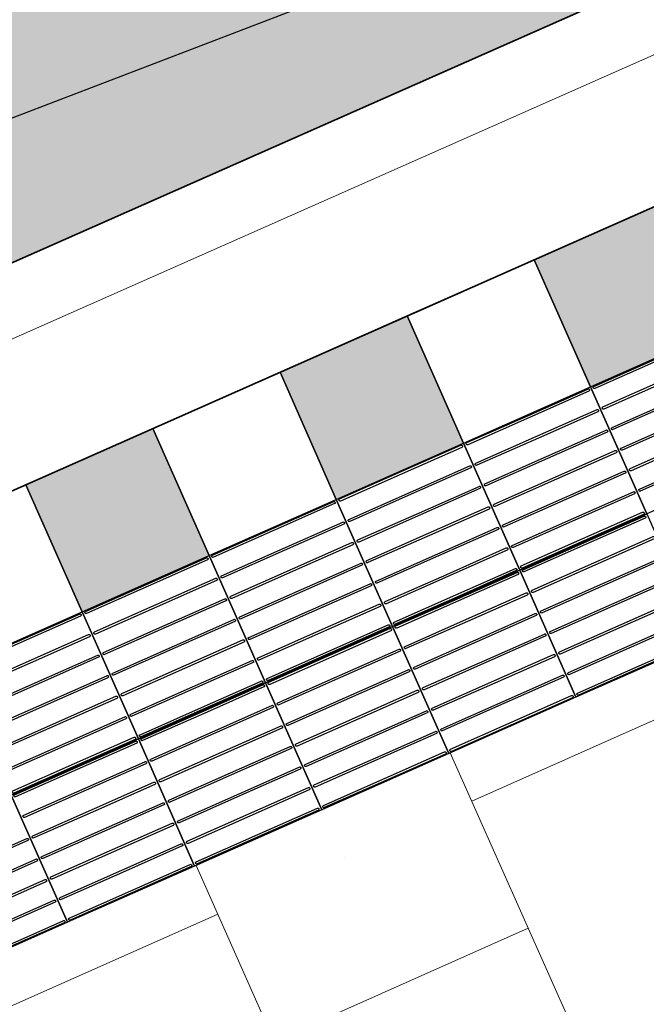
# Model space of a CAD drawing. Header units: metres. Extents: x 196651 to 397723, y 354703 to 710691.
# Tile 85 of 256: x 197772.02 to 197773.37, y 356097.6 to 356099.72. Entities that reach past the tile are written whole.
import ezdxf

# ---------------------------------------------------------------- set-up
doc = ezdxf.new("R2010")
doc.units = ezdxf.units.M
doc.header["$MEASUREMENT"] = 0
doc.linetypes.add('VH-RWSBAND_110X220', pattern=[24, 10, -2, 2, -2, 2, -2, 2, -2])
for name, color, linetype, lineweight in [('N-WE-GR-GRAS_BERM-A', 86, 'Continuous', 5), ('N-WE-VH-GOOT_TEGEL-G', 170, 'Continuous', 35), ('N-WE-VH-KANTOPSLUITING_BUSPERRONBAND-G', 6, 'VH-RWSBAND_110X220', 35), ('N-WE-VH-KANTVERHARDING-G', 1, 'Continuous', 5), ('N-WE-VH-VERHARDING_BETON-A-200', 253, 'Continuous', 5), ('N-WE-VH-VERHARDING_TEGEL-300X300X60-A', 252, 'Continuous', 18), ('N-WE-VH-VERHARDING_TEGEL-A', 252, 'Continuous', 5), ('N-WE-VH-VERKEERSTEGEL-GELEIDETEGEL-S', 5, 'Continuous', 25), ('N-WE-VH-VERKEERSTEGEL-TEGEL ZWART-WIT-S', 7, 'Continuous', 25), ('N-WE-VH_BETON_PRINTBETON-A', 252, 'Continuous', 5)]:
    doc.layers.add(name, color=color, linetype=linetype, lineweight=lineweight)
doc.layers.add('X-XX-AL-HULPLIJNEN', color=4, linetype='Continuous', lineweight=25, plot=False)

# ---------------------------------------------------------------- blocks, each defined once
blk = doc.blocks.new('SVH-VERKEERSTEGEL_300X300_ZWART TEGEL_DYN')
h = blk.add_hatch(color=256)
h.dxf.hatch_style = 1
h.paths.add_polyline_path([(0, 0.3), (0, 0), (0.3, 0), (0.3, 0.3)])
at = {"flags": 128}
blk.add_lwpolyline([(0, 0.3), (0, 0), (0.3, 0), (0.3, 0.3)], close=True, dxfattribs=at)
blk = doc.blocks.new('SVH-VERKEERSTEGEL_300X300_WITTE TEGEL_DYN')
at = {"flags": 128}
blk.add_lwpolyline([(0, 0.3), (0, 0), (0.3, 0), (0.3, 0.3)], close=True, dxfattribs=at)
blk = doc.blocks.new('*U386')
for name, p in [('SVH-VERKEERSTEGEL_300X300_ZWART TEGEL_DYN', (18.3, 0)), ('SVH-VERKEERSTEGEL_300X300_WITTE TEGEL_DYN', (18.6, 0)), ('SVH-VERKEERSTEGEL_300X300_ZWART TEGEL_DYN', (18.9, 0)), ('SVH-VERKEERSTEGEL_300X300_WITTE TEGEL_DYN', (19.2, 0)), ('SVH-VERKEERSTEGEL_300X300_ZWART TEGEL_DYN', (19.5, 0)), ('SVH-VERKEERSTEGEL_300X300_WITTE TEGEL_DYN', (19.8, 0))]:
    blk.add_blockref(name, p)
blk = doc.blocks.new('*U384')
at = {"flags": 128}
for points in [[(18.6, 0), (18.6, 0.3), (18.9, 0.3), (18.9, 0)], [(18.9, 0), (18.9, 0.3), (19.2, 0.3), (19.2, 0)], [(19.2, 0), (19.2, 0.3), (19.5, 0.3), (19.5, 0)], [(19.5, 0), (19.5, 0.3), (19.8, 0.3), (19.8, 0)], [(19.8, 0), (19.8, 0.3), (20.1, 0.3), (20.1, 0)], [(20.1, 0), (20.1, 0.3), (20.4, 0.3), (20.4, 0)], [(18.3, -0.3), (18.3, 0), (18.6, 0), (18.6, -0.3)], [(18.6, -0.3), (18.6, 0), (18.9, 0), (18.9, -0.3)], [(18.9, -0.3), (18.9, 0), (19.2, 0), (19.2, -0.3)], [(19.2, -0.3), (19.2, 0), (19.5, 0), (19.5, -0.3)], [(19.5, -0.3), (19.5, 0), (19.8, 0), (19.8, -0.3)], [(19.8, -0.3), (19.8, 0), (20.1, 0), (20.1, -0.3)]]:
    blk.add_lwpolyline(points, close=True, dxfattribs=at)
for points in [[(18.6045, 0.2955, -0.414214), (18.607, 0.298), (18.7475, 0.298)], [(18.7475, 0.298), (18.893, 0.298, -0.414214), (18.8955, 0.2955), (18.8955, 0.2955, -0.414214), (18.893, 0.293), (18.7475, 0.293)], [(18.9045, 0.2955, -0.414214), (18.907, 0.298), (19.0475, 0.298)], [(19.0475, 0.298), (19.193, 0.298, -0.414214), (19.1955, 0.2955), (19.1955, 0.2955, -0.414214), (19.193, 0.293), (19.0475, 0.293)], [(19.2045, 0.2955, -0.414214), (19.207, 0.298), (19.3475, 0.298)], [(19.3475, 0.298), (19.493, 0.298, -0.414214), (19.4955, 0.2955), (19.4955, 0.2955, -0.414214), (19.493, 0.293), (19.3475, 0.293)], [(19.5045, 0.2955, -0.414214), (19.507, 0.298), (19.6475, 0.298)], [(19.6475, 0.298), (19.793, 0.298, -0.414214), (19.7955, 0.2955), (19.7955, 0.2955, -0.414214), (19.793, 0.293), (19.6475, 0.293)], [(19.8045, 0.2955, -0.414214), (19.807, 0.298), (19.9475, 0.298)], [(19.9475, 0.298), (20.093, 0.298, -0.414214), (20.0955, 0.2955), (20.0955, 0.2955, -0.414214), (20.093, 0.293), (19.9475, 0.293)], [(20.1045, 0.2955, -0.414214), (20.107, 0.298), (20.2475, 0.298)], [(18.7475, 0.293), (18.607, 0.293, -0.414214), (18.6045, 0.2955), (18.6045, 0.2955)], [(19.0475, 0.293), (18.907, 0.293, -0.414214), (18.9045, 0.2955), (18.9045, 0.2955)], [(19.3475, 0.293), (19.207, 0.293, -0.414214), (19.2045, 0.2955), (19.2045, 0.2955)], [(19.6475, 0.293), (19.507, 0.293, -0.414214), (19.5045, 0.2955), (19.5045, 0.2955)], [(19.9475, 0.293), (19.807, 0.293, -0.414214), (19.8045, 0.2955), (19.8045, 0.2955)], [(20.2475, 0.293), (20.107, 0.293, -0.414214), (20.1045, 0.2955), (20.1045, 0.2955)], [(18.6045, 0.247, -0.414214), (18.607, 0.2495), (18.7475, 0.2495)], [(18.7475, 0.2445), (18.607, 0.2445, -0.414214), (18.6045, 0.247), (18.6045, 0.247)], [(18.7475, 0.2495), (18.893, 0.2495, -0.414214), (18.8955, 0.247), (18.8955, 0.247, -0.414214), (18.893, 0.2445), (18.7475, 0.2445)], [(18.9045, 0.247, -0.414214), (18.907, 0.2495), (19.0475, 0.2495)], [(19.0475, 0.2445), (18.907, 0.2445, -0.414214), (18.9045, 0.247), (18.9045, 0.247)], [(19.0475, 0.2495), (19.193, 0.2495, -0.414214), (19.1955, 0.247), (19.1955, 0.247, -0.414214), (19.193, 0.2445), (19.0475, 0.2445)], [(19.2045, 0.247, -0.414214), (19.207, 0.2495), (19.3475, 0.2495)], [(19.3475, 0.2445), (19.207, 0.2445, -0.414214), (19.2045, 0.247), (19.2045, 0.247)], [(19.3475, 0.2495), (19.493, 0.2495, -0.414214), (19.4955, 0.247), (19.4955, 0.247, -0.414214), (19.493, 0.2445), (19.3475, 0.2445)], [(19.5045, 0.247, -0.414214), (19.507, 0.2495), (19.6475, 0.2495)], [(19.6475, 0.2445), (19.507, 0.2445, -0.414214), (19.5045, 0.247), (19.5045, 0.247)], [(19.6475, 0.2495), (19.793, 0.2495, -0.414214), (19.7955, 0.247), (19.7955, 0.247, -0.414214), (19.793, 0.2445), (19.6475, 0.2445)], [(19.8045, 0.247, -0.414214), (19.807, 0.2495), (19.9475, 0.2495)], [(19.9475, 0.2445), (19.807, 0.2445, -0.414214), (19.8045, 0.247), (19.8045, 0.247)], [(19.9475, 0.2495), (20.093, 0.2495, -0.414214), (20.0955, 0.247), (20.0955, 0.247, -0.414214), (20.093, 0.2445), (19.9475, 0.2445)], [(20.1045, 0.247, -0.414214), (20.107, 0.2495), (20.2475, 0.2495)], [(20.2475, 0.2445), (20.107, 0.2445, -0.414214), (20.1045, 0.247), (20.1045, 0.247)], [(18.6045, 0.1985, -0.414214), (18.607, 0.201), (18.7475, 0.201)], [(18.7475, 0.196), (18.607, 0.196, -0.414214), (18.6045, 0.1985), (18.6045, 0.1985)], [(18.7475, 0.201), (18.893, 0.201, -0.414214), (18.8955, 0.1985), (18.8955, 0.1985, -0.414214), (18.893, 0.196), (18.7475, 0.196)], [(18.9045, 0.1985, -0.414214), (18.907, 0.201), (19.0475, 0.201)], [(19.0475, 0.196), (18.907, 0.196, -0.414214), (18.9045, 0.1985), (18.9045, 0.1985)], [(19.0475, 0.201), (19.193, 0.201, -0.414214), (19.1955, 0.1985), (19.1955, 0.1985, -0.414214), (19.193, 0.196), (19.0475, 0.196)], [(19.2045, 0.1985, -0.414214), (19.207, 0.201), (19.3475, 0.201)], [(19.3475, 0.196), (19.207, 0.196, -0.414214), (19.2045, 0.1985), (19.2045, 0.1985)], [(19.3475, 0.201), (19.493, 0.201, -0.414214), (19.4955, 0.1985), (19.4955, 0.1985, -0.414214), (19.493, 0.196), (19.3475, 0.196)], [(19.5045, 0.1985, -0.414214), (19.507, 0.201), (19.6475, 0.201)], [(19.6475, 0.196), (19.507, 0.196, -0.414214), (19.5045, 0.1985), (19.5045, 0.1985)], [(19.6475, 0.201), (19.793, 0.201, -0.414214), (19.7955, 0.1985), (19.7955, 0.1985, -0.414214), (19.793, 0.196), (19.6475, 0.196)], [(19.8045, 0.1985, -0.414214), (19.807, 0.201), (19.9475, 0.201)], [(19.9475, 0.196), (19.807, 0.196, -0.414214), (19.8045, 0.1985), (19.8045, 0.1985)], [(19.9475, 0.201), (20.093, 0.201, -0.414214), (20.0955, 0.1985), (20.0955, 0.1985, -0.414214), (20.093, 0.196), (19.9475, 0.196)], [(20.1045, 0.1985, -0.414214), (20.107, 0.201), (20.2475, 0.201)], [(20.2475, 0.196), (20.107, 0.196, -0.414214), (20.1045, 0.1985), (20.1045, 0.1985)], [(18.6045, 0.15, -0.414214), (18.607, 0.1525), (18.7475, 0.1525)], [(18.7475, 0.1475), (18.607, 0.1475, -0.414214), (18.6045, 0.15), (18.6045, 0.15)], [(18.7475, 0.1525), (18.893, 0.1525, -0.414214), (18.8955, 0.15), (18.8955, 0.15, -0.414214), (18.893, 0.1475), (18.7475, 0.1475)], [(18.9045, 0.15, -0.414214), (18.907, 0.1525), (19.0475, 0.1525)], [(19.0475, 0.1475), (18.907, 0.1475, -0.414214), (18.9045, 0.15), (18.9045, 0.15)], [(19.0475, 0.1525), (19.193, 0.1525, -0.414214), (19.1955, 0.15), (19.1955, 0.15, -0.414214), (19.193, 0.1475), (19.0475, 0.1475)], [(19.2045, 0.15, -0.414214), (19.207, 0.1525), (19.3475, 0.1525)], [(19.3475, 0.1475), (19.207, 0.1475, -0.414214), (19.2045, 0.15), (19.2045, 0.15)], [(19.3475, 0.1525), (19.493, 0.1525, -0.414214), (19.4955, 0.15), (19.4955, 0.15, -0.414214), (19.493, 0.1475), (19.3475, 0.1475)], [(19.5045, 0.15, -0.414214), (19.507, 0.1525), (19.6475, 0.1525)], [(19.6475, 0.1475), (19.507, 0.1475, -0.414214), (19.5045, 0.15), (19.5045, 0.15)], [(19.6475, 0.1525), (19.793, 0.1525, -0.414214), (19.7955, 0.15), (19.7955, 0.15, -0.414214), (19.793, 0.1475), (19.6475, 0.1475)], [(19.8045, 0.15, -0.414214), (19.807, 0.1525), (19.9475, 0.1525)], [(19.9475, 0.1475), (19.807, 0.1475, -0.414214), (19.8045, 0.15), (19.8045, 0.15)], [(19.9475, 0.1525), (20.093, 0.1525, -0.414214), (20.0955, 0.15), (20.0955, 0.15, -0.414214), (20.093, 0.1475), (19.9475, 0.1475)], [(20.1045, 0.15, -0.414214), (20.107, 0.1525), (20.2475, 0.1525)], [(20.2475, 0.1475), (20.107, 0.1475, -0.414214), (20.1045, 0.15), (20.1045, 0.15)], [(18.6045, 0.1015, -0.414214), (18.607, 0.104), (18.7475, 0.104)], [(18.7475, 0.099), (18.607, 0.099, -0.414214), (18.6045, 0.1015), (18.6045, 0.1015)], [(18.7475, 0.104), (18.893, 0.104, -0.414214), (18.8955, 0.1015), (18.8955, 0.1015, -0.414214), (18.893, 0.099), (18.7475, 0.099)], [(18.9045, 0.1015, -0.414214), (18.907, 0.104), (19.0475, 0.104)], [(19.0475, 0.099), (18.907, 0.099, -0.414214), (18.9045, 0.1015), (18.9045, 0.1015)], [(19.0475, 0.104), (19.193, 0.104, -0.414214), (19.1955, 0.1015), (19.1955, 0.1015, -0.414214), (19.193, 0.099), (19.0475, 0.099)], [(19.2045, 0.1015, -0.414214), (19.207, 0.104), (19.3475, 0.104)], [(19.3475, 0.099), (19.207, 0.099, -0.414214), (19.2045, 0.1015), (19.2045, 0.1015)], [(19.3475, 0.104), (19.493, 0.104, -0.414214), (19.4955, 0.1015), (19.4955, 0.1015, -0.414214), (19.493, 0.099), (19.3475, 0.099)], [(19.5045, 0.1015, -0.414214), (19.507, 0.104), (19.6475, 0.104)], [(19.6475, 0.099), (19.507, 0.099, -0.414214), (19.5045, 0.1015), (19.5045, 0.1015)], [(19.6475, 0.104), (19.793, 0.104, -0.414214), (19.7955, 0.1015), (19.7955, 0.1015, -0.414214), (19.793, 0.099), (19.6475, 0.099)], [(19.8045, 0.1015, -0.414214), (19.807, 0.104), (19.9475, 0.104)], [(19.9475, 0.099), (19.807, 0.099, -0.414214), (19.8045, 0.1015), (19.8045, 0.1015)], [(19.9475, 0.104), (20.093, 0.104, -0.414214), (20.0955, 0.1015), (20.0955, 0.1015, -0.414214), (20.093, 0.099), (19.9475, 0.099)], [(20.1045, 0.1015, -0.414214), (20.107, 0.104), (20.2475, 0.104)], [(20.2475, 0.099), (20.107, 0.099, -0.414214), (20.1045, 0.1015), (20.1045, 0.1015)], [(18.6045, 0.053, -0.414214), (18.607, 0.0555), (18.7475, 0.0555)], [(18.7475, 0.0505), (18.607, 0.0505, -0.414214), (18.6045, 0.053), (18.6045, 0.053)], [(18.7475, 0.0555), (18.893, 0.0555, -0.414214), (18.8955, 0.053), (18.8955, 0.053, -0.414214), (18.893, 0.0505), (18.7475, 0.0505)], [(18.9045, 0.053, -0.414214), (18.907, 0.0555), (19.0475, 0.0555)], [(19.0475, 0.0505), (18.907, 0.0505, -0.414214), (18.9045, 0.053), (18.9045, 0.053)], [(19.0475, 0.0555), (19.193, 0.0555, -0.414214), (19.1955, 0.053), (19.1955, 0.053, -0.414214), (19.193, 0.0505), (19.0475, 0.0505)], [(19.2045, 0.053, -0.414214), (19.207, 0.0555), (19.3475, 0.0555)], [(19.3475, 0.0505), (19.207, 0.0505, -0.414214), (19.2045, 0.053), (19.2045, 0.053)], [(19.3475, 0.0555), (19.493, 0.0555, -0.414214), (19.4955, 0.053), (19.4955, 0.053, -0.414214), (19.493, 0.0505), (19.3475, 0.0505)], [(19.5045, 0.053, -0.414214), (19.507, 0.0555), (19.6475, 0.0555)], [(19.6475, 0.0505), (19.507, 0.0505, -0.414214), (19.5045, 0.053), (19.5045, 0.053)], [(19.6475, 0.0555), (19.793, 0.0555, -0.414214), (19.7955, 0.053), (19.7955, 0.053, -0.414214), (19.793, 0.0505), (19.6475, 0.0505)], [(19.8045, 0.053, -0.414214), (19.807, 0.0555), (19.9475, 0.0555)], [(19.9475, 0.0505), (19.807, 0.0505, -0.414214), (19.8045, 0.053), (19.8045, 0.053)], [(19.9475, 0.0555), (20.093, 0.0555, -0.414214), (20.0955, 0.053), (20.0955, 0.053, -0.414214), (20.093, 0.0505), (19.9475, 0.0505)], [(18.6045, 0.0045, -0.414214), (18.607, 0.007), (18.7475, 0.007)], [(18.7475, 0.002), (18.607, 0.002, -0.414214), (18.6045, 0.0045), (18.6045, 0.0045)], [(18.7475, 0.007), (18.893, 0.007, -0.414214), (18.8955, 0.0045), (18.8955, 0.0045, -0.414214), (18.893, 0.002), (18.7475, 0.002)], [(18.9045, 0.0045, -0.414214), (18.907, 0.007), (19.0475, 0.007)], [(19.0475, 0.002), (18.907, 0.002, -0.414214), (18.9045, 0.0045), (18.9045, 0.0045)], [(19.0475, 0.007), (19.193, 0.007, -0.414214), (19.1955, 0.0045), (19.1955, 0.0045, -0.414214), (19.193, 0.002), (19.0475, 0.002)], [(19.2045, 0.0045, -0.414214), (19.207, 0.007), (19.3475, 0.007)], [(19.3475, 0.002), (19.207, 0.002, -0.414214), (19.2045, 0.0045), (19.2045, 0.0045)], [(19.3475, 0.007), (19.493, 0.007, -0.414214), (19.4955, 0.0045), (19.4955, 0.0045, -0.414214), (19.493, 0.002), (19.3475, 0.002)], [(19.5045, 0.0045, -0.414214), (19.507, 0.007), (19.6475, 0.007)], [(19.6475, 0.002), (19.507, 0.002, -0.414214), (19.5045, 0.0045), (19.5045, 0.0045)], [(19.6475, 0.007), (19.793, 0.007, -0.414214), (19.7955, 0.0045), (19.7955, 0.0045, -0.414214), (19.793, 0.002), (19.6475, 0.002)], [(19.8045, 0.0045, -0.414214), (19.807, 0.007), (19.9475, 0.007)], [(19.9475, 0.002), (19.807, 0.002, -0.414214), (19.8045, 0.0045), (19.8045, 0.0045)], [(19.9475, 0.007), (20.093, 0.007, -0.414214), (20.0955, 0.0045), (20.0955, 0.0045, -0.414214), (20.093, 0.002), (19.9475, 0.002)], [(18.6045, -0.0045, -0.414214), (18.607, -0.002), (18.7475, -0.002)], [(18.7475, -0.007), (18.607, -0.007, -0.414214), (18.6045, -0.0045), (18.6045, -0.0045)], [(18.7475, -0.002), (18.893, -0.002, -0.414214), (18.8955, -0.0045), (18.8955, -0.0045, -0.414214), (18.893, -0.007), (18.7475, -0.007)], [(18.9045, -0.0045, -0.414214), (18.907, -0.002), (19.0475, -0.002)], [(19.0475, -0.007), (18.907, -0.007, -0.414214), (18.9045, -0.0045), (18.9045, -0.0045)], [(19.0475, -0.002), (19.193, -0.002, -0.414214), (19.1955, -0.0045), (19.1955, -0.0045, -0.414214), (19.193, -0.007), (19.0475, -0.007)], [(19.2045, -0.0045, -0.414214), (19.207, -0.002), (19.3475, -0.002)], [(19.3475, -0.007), (19.207, -0.007, -0.414214), (19.2045, -0.0045), (19.2045, -0.0045)], [(19.3475, -0.002), (19.493, -0.002, -0.414214), (19.4955, -0.0045), (19.4955, -0.0045, -0.414214), (19.493, -0.007), (19.3475, -0.007)], [(19.5045, -0.0045, -0.414214), (19.507, -0.002), (19.6475, -0.002)], [(19.6475, -0.007), (19.507, -0.007, -0.414214), (19.5045, -0.0045), (19.5045, -0.0045)], [(19.6475, -0.002), (19.793, -0.002, -0.414214), (19.7955, -0.0045), (19.7955, -0.0045, -0.414214), (19.793, -0.007), (19.6475, -0.007)], [(19.8045, -0.0045, -0.414214), (19.807, -0.002), (19.9475, -0.002)], [(19.9475, -0.007), (19.807, -0.007, -0.414214), (19.8045, -0.0045), (19.8045, -0.0045)], [(19.9475, -0.002), (20.093, -0.002, -0.414214), (20.0955, -0.0045), (20.0955, -0.0045, -0.414214), (20.093, -0.007), (19.9475, -0.007)], [(18.4475, -0.0505), (18.593, -0.0505, -0.414214), (18.5955, -0.053), (18.5955, -0.053, -0.414214), (18.593, -0.0555), (18.4475, -0.0555)], [(18.6045, -0.053, -0.414214), (18.607, -0.0505), (18.7475, -0.0505)], [(18.7475, -0.0555), (18.607, -0.0555, -0.414214), (18.6045, -0.053), (18.6045, -0.053)], [(18.7475, -0.0505), (18.893, -0.0505, -0.414214), (18.8955, -0.053), (18.8955, -0.053, -0.414214), (18.893, -0.0555), (18.7475, -0.0555)], [(18.9045, -0.053, -0.414214), (18.907, -0.0505), (19.0475, -0.0505)], [(19.0475, -0.0555), (18.907, -0.0555, -0.414214), (18.9045, -0.053), (18.9045, -0.053)], [(19.0475, -0.0505), (19.193, -0.0505, -0.414214), (19.1955, -0.053), (19.1955, -0.053, -0.414214), (19.193, -0.0555), (19.0475, -0.0555)], [(19.2045, -0.053, -0.414214), (19.207, -0.0505), (19.3475, -0.0505)], [(19.3475, -0.0555), (19.207, -0.0555, -0.414214), (19.2045, -0.053), (19.2045, -0.053)], [(19.3475, -0.0505), (19.493, -0.0505, -0.414214), (19.4955, -0.053), (19.4955, -0.053, -0.414214), (19.493, -0.0555), (19.3475, -0.0555)], [(19.5045, -0.053, -0.414214), (19.507, -0.0505), (19.6475, -0.0505)], [(19.6475, -0.0555), (19.507, -0.0555, -0.414214), (19.5045, -0.053), (19.5045, -0.053)], [(19.6475, -0.0505), (19.793, -0.0505, -0.414214), (19.7955, -0.053), (19.7955, -0.053, -0.414214), (19.793, -0.0555), (19.6475, -0.0555)], [(19.8045, -0.053, -0.414214), (19.807, -0.0505), (19.9475, -0.0505)], [(19.9475, -0.0555), (19.807, -0.0555, -0.414214), (19.8045, -0.053), (19.8045, -0.053)], [(19.9475, -0.0505), (20.093, -0.0505, -0.414214), (20.0955, -0.053), (20.0955, -0.053, -0.414214), (20.093, -0.0555), (19.9475, -0.0555)], [(18.4475, -0.099), (18.593, -0.099, -0.414214), (18.5955, -0.1015), (18.5955, -0.1015, -0.414214), (18.593, -0.104), (18.4475, -0.104)], [(18.6045, -0.1015, -0.414214), (18.607, -0.099), (18.7475, -0.099)], [(18.7475, -0.104), (18.607, -0.104, -0.414214), (18.6045, -0.1015), (18.6045, -0.1015)], [(18.7475, -0.099), (18.893, -0.099, -0.414214), (18.8955, -0.1015), (18.8955, -0.1015, -0.414214), (18.893, -0.104), (18.7475, -0.104)], [(18.9045, -0.1015, -0.414214), (18.907, -0.099), (19.0475, -0.099)], [(19.0475, -0.104), (18.907, -0.104, -0.414214), (18.9045, -0.1015), (18.9045, -0.1015)], [(19.0475, -0.099), (19.193, -0.099, -0.414214), (19.1955, -0.1015), (19.1955, -0.1015, -0.414214), (19.193, -0.104), (19.0475, -0.104)], [(19.2045, -0.1015, -0.414214), (19.207, -0.099), (19.3475, -0.099)], [(19.3475, -0.104), (19.207, -0.104, -0.414214), (19.2045, -0.1015), (19.2045, -0.1015)], [(19.3475, -0.099), (19.493, -0.099, -0.414214), (19.4955, -0.1015), (19.4955, -0.1015, -0.414214), (19.493, -0.104), (19.3475, -0.104)], [(19.5045, -0.1015, -0.414214), (19.507, -0.099), (19.6475, -0.099)], [(19.6475, -0.104), (19.507, -0.104, -0.414214), (19.5045, -0.1015), (19.5045, -0.1015)], [(19.6475, -0.099), (19.793, -0.099, -0.414214), (19.7955, -0.1015), (19.7955, -0.1015, -0.414214), (19.793, -0.104), (19.6475, -0.104)], [(19.8045, -0.1015, -0.414214), (19.807, -0.099), (19.9475, -0.099)], [(19.9475, -0.104), (19.807, -0.104, -0.414214), (19.8045, -0.1015), (19.8045, -0.1015)], [(19.9475, -0.099), (20.093, -0.099, -0.414214), (20.0955, -0.1015), (20.0955, -0.1015, -0.414214), (20.093, -0.104), (19.9475, -0.104)], [(18.4475, -0.1475), (18.593, -0.1475, -0.414214), (18.5955, -0.15), (18.5955, -0.15, -0.414214), (18.593, -0.1525), (18.4475, -0.1525)], [(18.6045, -0.15, -0.414214), (18.607, -0.1475), (18.7475, -0.1475)], [(18.7475, -0.1475), (18.893, -0.1475, -0.414214), (18.8955, -0.15), (18.8955, -0.15, -0.414214), (18.893, -0.1525), (18.7475, -0.1525)], [(18.9045, -0.15, -0.414214), (18.907, -0.1475), (19.0475, -0.1475)], [(19.0475, -0.1475), (19.193, -0.1475, -0.414214), (19.1955, -0.15), (19.1955, -0.15, -0.414214), (19.193, -0.1525), (19.0475, -0.1525)], [(19.2045, -0.15, -0.414214), (19.207, -0.1475), (19.3475, -0.1475)], [(19.3475, -0.1475), (19.493, -0.1475, -0.414214), (19.4955, -0.15), (19.4955, -0.15, -0.414214), (19.493, -0.1525), (19.3475, -0.1525)], [(19.5045, -0.15, -0.414214), (19.507, -0.1475), (19.6475, -0.1475)], [(19.6475, -0.1475), (19.793, -0.1475, -0.414214), (19.7955, -0.15), (19.7955, -0.15, -0.414214), (19.793, -0.1525), (19.6475, -0.1525)], [(19.8045, -0.15, -0.414214), (19.807, -0.1475), (19.9475, -0.1475)], [(19.9475, -0.1475), (20.093, -0.1475, -0.414214), (20.0955, -0.15), (20.0955, -0.15, -0.414214), (20.093, -0.1525), (19.9475, -0.1525)], [(18.7475, -0.1525), (18.607, -0.1525, -0.414214), (18.6045, -0.15), (18.6045, -0.15)], [(19.0475, -0.1525), (18.907, -0.1525, -0.414214), (18.9045, -0.15), (18.9045, -0.15)], [(19.3475, -0.1525), (19.207, -0.1525, -0.414214), (19.2045, -0.15), (19.2045, -0.15)], [(19.6475, -0.1525), (19.507, -0.1525, -0.414214), (19.5045, -0.15), (19.5045, -0.15)], [(19.9475, -0.1525), (19.807, -0.1525, -0.414214), (19.8045, -0.15), (19.8045, -0.15)], [(18.4475, -0.196), (18.593, -0.196, -0.414214), (18.5955, -0.1985), (18.5955, -0.1985, -0.414214), (18.593, -0.201), (18.4475, -0.201)], [(18.6045, -0.1985, -0.414214), (18.607, -0.196), (18.7475, -0.196)], [(18.7475, -0.201), (18.607, -0.201, -0.414214), (18.6045, -0.1985), (18.6045, -0.1985)], [(18.7475, -0.196), (18.893, -0.196, -0.414214), (18.8955, -0.1985), (18.8955, -0.1985, -0.414214), (18.893, -0.201), (18.7475, -0.201)], [(18.9045, -0.1985, -0.414214), (18.907, -0.196), (19.0475, -0.196)], [(19.0475, -0.201), (18.907, -0.201, -0.414214), (18.9045, -0.1985), (18.9045, -0.1985)], [(19.0475, -0.196), (19.193, -0.196, -0.414214), (19.1955, -0.1985), (19.1955, -0.1985, -0.414214), (19.193, -0.201), (19.0475, -0.201)], [(19.2045, -0.1985, -0.414214), (19.207, -0.196), (19.3475, -0.196)], [(19.3475, -0.201), (19.207, -0.201, -0.414214), (19.2045, -0.1985), (19.2045, -0.1985)], [(19.3475, -0.196), (19.493, -0.196, -0.414214), (19.4955, -0.1985), (19.4955, -0.1985, -0.414214), (19.493, -0.201), (19.3475, -0.201)], [(19.5045, -0.1985, -0.414214), (19.507, -0.196), (19.6475, -0.196)], [(19.6475, -0.201), (19.507, -0.201, -0.414214), (19.5045, -0.1985), (19.5045, -0.1985)], [(19.6475, -0.196), (19.793, -0.196, -0.414214), (19.7955, -0.1985), (19.7955, -0.1985, -0.414214), (19.793, -0.201), (19.6475, -0.201)], [(19.8045, -0.1985, -0.414214), (19.807, -0.196), (19.9475, -0.196)], [(19.9475, -0.201), (19.807, -0.201, -0.414214), (19.8045, -0.1985), (19.8045, -0.1985)], [(19.9475, -0.196), (20.093, -0.196, -0.414214), (20.0955, -0.1985), (20.0955, -0.1985, -0.414214), (20.093, -0.201), (19.9475, -0.201)], [(18.4475, -0.2445), (18.593, -0.2445, -0.414214), (18.5955, -0.247), (18.5955, -0.247, -0.414214), (18.593, -0.2495), (18.4475, -0.2495)], [(18.6045, -0.247, -0.414214), (18.607, -0.2445), (18.7475, -0.2445)], [(18.7475, -0.2495), (18.607, -0.2495, -0.414214), (18.6045, -0.247), (18.6045, -0.247)], [(18.7475, -0.2445), (18.893, -0.2445, -0.414214), (18.8955, -0.247), (18.8955, -0.247, -0.414214), (18.893, -0.2495), (18.7475, -0.2495)], [(18.9045, -0.247, -0.414214), (18.907, -0.2445), (19.0475, -0.2445)], [(19.0475, -0.2495), (18.907, -0.2495, -0.414214), (18.9045, -0.247), (18.9045, -0.247)], [(19.0475, -0.2445), (19.193, -0.2445, -0.414214), (19.1955, -0.247), (19.1955, -0.247, -0.414214), (19.193, -0.2495), (19.0475, -0.2495)], [(19.2045, -0.247, -0.414214), (19.207, -0.2445), (19.3475, -0.2445)], [(19.3475, -0.2495), (19.207, -0.2495, -0.414214), (19.2045, -0.247), (19.2045, -0.247)], [(19.3475, -0.2445), (19.493, -0.2445, -0.414214), (19.4955, -0.247), (19.4955, -0.247, -0.414214), (19.493, -0.2495), (19.3475, -0.2495)], [(19.5045, -0.247, -0.414214), (19.507, -0.2445), (19.6475, -0.2445)], [(19.6475, -0.2495), (19.507, -0.2495, -0.414214), (19.5045, -0.247), (19.5045, -0.247)], [(19.6475, -0.2445), (19.793, -0.2445, -0.414214), (19.7955, -0.247), (19.7955, -0.247, -0.414214), (19.793, -0.2495), (19.6475, -0.2495)], [(19.8045, -0.247, -0.414214), (19.807, -0.2445), (19.9475, -0.2445)], [(19.9475, -0.2495), (19.807, -0.2495, -0.414214), (19.8045, -0.247), (19.8045, -0.247)], [(19.9475, -0.2445), (20.093, -0.2445, -0.414214), (20.0955, -0.247), (20.0955, -0.247, -0.414214), (20.093, -0.2495), (19.9475, -0.2495)], [(18.4475, -0.293), (18.593, -0.293, -0.414214), (18.5955, -0.2955), (18.5955, -0.2955, -0.414214), (18.593, -0.298), (18.4475, -0.298)], [(18.6045, -0.2955, -0.414214), (18.607, -0.293), (18.7475, -0.293)], [(18.7475, -0.298), (18.607, -0.298, -0.414214), (18.6045, -0.2955), (18.6045, -0.2955)], [(18.7475, -0.293), (18.893, -0.293, -0.414214), (18.8955, -0.2955), (18.8955, -0.2955, -0.414214), (18.893, -0.298), (18.7475, -0.298)], [(18.9045, -0.2955, -0.414214), (18.907, -0.293), (19.0475, -0.293)], [(19.0475, -0.298), (18.907, -0.298, -0.414214), (18.9045, -0.2955), (18.9045, -0.2955)], [(19.0475, -0.293), (19.193, -0.293, -0.414214), (19.1955, -0.2955), (19.1955, -0.2955, -0.414214), (19.193, -0.298), (19.0475, -0.298)], [(19.2045, -0.2955, -0.414214), (19.207, -0.293), (19.3475, -0.293)], [(19.3475, -0.298), (19.207, -0.298, -0.414214), (19.2045, -0.2955), (19.2045, -0.2955)], [(19.3475, -0.293), (19.493, -0.293, -0.414214), (19.4955, -0.2955), (19.4955, -0.2955, -0.414214), (19.493, -0.298), (19.3475, -0.298)], [(19.5045, -0.2955, -0.414214), (19.507, -0.293), (19.6475, -0.293)], [(19.6475, -0.298), (19.507, -0.298, -0.414214), (19.5045, -0.2955), (19.5045, -0.2955)], [(19.6475, -0.293), (19.793, -0.293, -0.414214), (19.7955, -0.2955), (19.7955, -0.2955, -0.414214), (19.793, -0.298), (19.6475, -0.298)], [(19.8045, -0.2955, -0.414214), (19.807, -0.293), (19.9475, -0.293)], [(19.9475, -0.298), (19.807, -0.298, -0.414214), (19.8045, -0.2955), (19.8045, -0.2955)], [(19.9475, -0.293), (20.093, -0.293, -0.414214), (20.0955, -0.2955), (20.0955, -0.2955, -0.414214), (20.093, -0.298), (19.9475, -0.298)]]:
    blk.add_lwpolyline(points, format="xyb", dxfattribs=at)

msp = doc.modelspace()

# ---------------------------------------------------------------- hatches: boundary and pattern name
at = {"layer": 'N-WE-GR-GRAS_BERM-A'}
h = msp.add_hatch(dxfattribs=at)
h.set_pattern_fill('AGR-GRAS_01', color=256, scale=0.04, pattern_type=2)
h.set_pattern_definition([(0, (0, 0), (1, 1), [0.12, -0.8]), (45, (0.4, 0.2), (-0.113137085, 1.8667619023), [0.12, -0.8]), (30, (0.08, 0.12), (0.2274613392, 1.2860254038), [0.12, -0.8]), (15, (0.32, 0.48), (0.3856270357, 0.724494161), [0.12, -0.8]), (135, (0.16, 2), (-0.02828427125, -0.6505382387), [0.12, -0.8]), (150, (1.2, 0.4), (0.2156921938, -0.5864101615), [0.12, -0.8]), (165, (0.24, 0.04), (0.1434520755, -0.7010146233), [0.12, -0.8]), (85, (0.4, 0.4), (-0.8726773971, 1.0400164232), [0.12, -0.8]), (100, (0, 0), (-1.1121176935, 0.7787131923), [0.12, -0.8])])
edge = h.paths.add_edge_path()
edge.add_line((197796.7867, 356126.9798), (197796.3839, 356127.8898))
edge.add_line((197796.3839, 356127.8898), (197796.1052, 356127.7641))
edge.add_arc((197803.3639, 356111.6758), 17.65, 114.28402, 127.70392)
edge.add_arc((197778.9006, 356143.323), 22.35, 293.67482, 307.70392, ccw=False)
edge.add_line((197787.8752, 356122.854), (197772.1518, 356115.9602))
edge.add_line((197772.1518, 356115.9602), (197760.2654, 356110.7486))
edge.add_line((197760.2654, 356110.7486), (197749.5601, 356106.055))
edge.add_line((197749.5601, 356106.055), (197737.859, 356100.9607))
edge.add_arc((197748.1577, 356077.3054), 25.8, 113.5265, 118.45131)
edge.add_line((197735.8663, 356099.9893), (197735.9142, 356099.9027))
edge.add_line((197735.9142, 356099.9027), (197735.0392, 356099.4186))
edge.add_arc((197735.1844, 356099.1561), 0.3, 118.9535, 203.8738)
edge.add_line((197734.9101, 356099.0346), (197735.6535, 356097.3549))
edge.add_line((197735.6535, 356097.3549), (197736.9451, 356097.9207))
edge.add_arc((197756.97, 356048.3636), 53.45, 105.38578, 112.00258, ccw=False)
edge.add_line((197742.7889, 356099.8981), (197753.8019, 356102.9286))
edge.add_arc((197741.4514, 356147.8103), 46.55, 285.38578, 293.87385)
edge.add_line((197760.2913, 356105.2432), (197776.7323, 356112.5199))
edge.add_arc((197757.8924, 356155.087), 46.55, 293.87385, 305.26927)
edge.add_line((197784.7713, 356117.0814), (197787.9891, 356119.3571))
edge.add_arc((197818.8522, 356075.718), 53.45, 114.82299, 125.26927, ccw=False)
edge.add_line((197796.413, 356124.2297), (197795.7928, 356125.6042))
edge.add_line((197795.7928, 356125.6042), (197796.7867, 356126.9798))
at = {"layer": 'N-WE-VH-VERHARDING_BETON-A-200'}
msp.add_hatch(color=256, dxfattribs=at).paths.add_polyline_path([(197801.0024, 356114.9301), (197800.8608, 356115.2502), (197745.0209, 356090.5359), (197747.7542, 356091.3555), (197768.0016, 356097.4274), (197789.9629, 356107.1473)])
at = {"layer": 'N-WE-VH-VERHARDING_TEGEL-300X300X60-A'}
h = msp.add_hatch(dxfattribs=at)
h.set_pattern_fill('AVH-TEGEL_400X400_HALFST_STIP', color=256, scale=1.5, angle=114, pattern_type=2)
h.set_pattern_definition([(114, (198927.37624, 355545.38647), (-0.54812727, -0.24404199), []), (204, (198927.37624, 355545.38647), (0.24404199, -0.54812727), [0.6, -0.6]), (204, (198926.7061, 355545.4165), (0.24404199, -0.54812727), [0.6, -0.6]), (114, (198926.98015, 355545.5385), (-0.67014827, 0.03002165), [0, -0.6])])
h.paths.add_polyline_path([(197769.1041, 356094.9518), (197791.0507, 356104.6652), (197790.5002, 356105.9088), (197768.5537, 356096.1954)])
at = {"layer": 'N-WE-VH-VERHARDING_TEGEL-A'}
h = msp.add_hatch(dxfattribs=at)
h.set_pattern_fill('AVH-TEGEL_300X300_HALFST', color=256, scale=2, angle=23, style=0, pattern_type=2)
h.set_pattern_definition([(23, (0, 0), (0.43508357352, 0.51059013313), [0.6, -0.6]), (113, (0, 0), (-0.5523029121, -0.2344386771), [])])
edge = h.paths.add_edge_path()
edge.add_line((197744.3572, 356080.9898), (197712.9872, 356069.9469))
edge.add_line((197712.9872, 356069.9469), (197713.535, 356068.3905))
edge.add_line((197713.535, 356068.3905), (197744.9051, 356079.4334))
edge.add_arc((197726.9081, 356130.5582), 54.2, 289.39314, 291.60079)
edge.add_line((197746.8611, 356080.1646), (197766.2646, 356087.8473))
edge.add_arc((197746.3116, 356138.2409), 54.2, 291.60079, 293.87385)
edge.add_line((197768.2476, 356088.6784), (197799.8383, 356102.6602))
edge.add_arc((197777.9022, 356152.2227), 54.2, 293.87385, 297.69601)
edge.add_line((197803.0933, 356104.2326), (197818.0521, 356112.0849))
edge.add_arc((197839.339, 356071.5323), 45.8, 113.54944, 117.69601, ccw=False)
edge.add_arc((197874.099, 355991.7781), 132.8, 101.831543, 113.549444, ccw=False)
edge.add_line((197846.8704, 356121.7567), (197846.5358, 356123.3724))
edge.add_arc((197874.099, 355991.7781), 134.45, 101.829929, 113.549444)
edge.add_arc((197839.339, 356071.5323), 47.45, 113.54944, 117.69601)
edge.add_line((197817.2852, 356113.5458), (197802.3264, 356105.6936))
edge.add_arc((197777.9022, 356152.2227), 52.55, 293.87385, 297.69601, ccw=False)
edge.add_line((197799.1705, 356104.169), (197767.5798, 356090.1872))
edge.add_arc((197746.3116, 356138.2409), 52.55, 291.60079, 293.87385, ccw=False)
edge.add_line((197765.6572, 356089.3814), (197746.2537, 356081.6988))
edge.add_arc((197726.9081, 356130.5582), 52.55, 289.39314, 291.60079, ccw=False)
at = {"layer": 'N-WE-VH_BETON_PRINTBETON-A'}
h = msp.add_hatch(dxfattribs=at)
h.set_pattern_fill('AVH-BSS_KEIFORMAAT_BLOK', color=256, scale=2.5, angle=204, style=0, pattern_type=2)
h.set_pattern_definition([(204, (192530.86267, 422217.27925), (0.2135367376, -0.4796113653), []), (204, (192530.96944, 422217.03945), (-0.2660746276, -0.693148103), [0.525, -0.525]), (294, (192530.86267, 422217.27925), (0.4796113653, 0.2135367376), []), (294, (192531.1025, 422217.386), (0.693148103, -0.2660746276), [0.525, -0.525])])
h.paths.add_polyline_path([(197787.0677, 356112.5366), (197786.3941, 356114.0584, -0.047916), (197778.061, 356109.3705), (197761.6199, 356102.0938, -0.037053), (197754.6495, 356099.6077), (197755.1747, 356098.421)])

# ---------------------------------------------------------------- linework, layer by layer
at = {"layer": 'N-WE-VH-GOOT_TEGEL-G', "flags": 128}
msp.add_lwpolyline([(197866.1533, 356128.2647, 0.326953), (197857.8188, 356133.0876), (197856.1658, 356132.9093, 0.061287), (197825.0365, 356125.626, 0.012123), (197818.5935, 356123.0787), (197814.9222, 356121.4736), (197802.461, 356115.9584), (197789.9629, 356107.1473), (197768.0016, 356097.4274), (197745.0209, 356090.5359), (197713.0206, 356076.3727, 0.0598), (197653.0758, 356040.7543), (197649.9856, 356038.2145), (197649.0843, 356037.4999, 0.001353), (197648.4858, 356037.0227, 0.017706), (197632.7997, 356023.5067), (197611.0048, 356003.3394, -0.211707), (197547.2728, 355981.5539, -0.211707)], format="xyb", dxfattribs=at)
at = {"layer": 'N-WE-VH-KANTOPSLUITING_BUSPERRONBAND-G', "linetype": 'Continuous', "flags": 128}
msp.add_lwpolyline([(197790.136, 356106.7318), (197768.1895, 356097.0184)], dxfattribs=at)
at = {"layer": 'N-WE-VH-KANTVERHARDING-G', "flags": 128}
msp.add_lwpolyline([(197865.9229, 356128.4083, 0.319213), (197857.8349, 356132.9384), (197856.1818, 356132.7602, 0.061287), (197825.0883, 356125.4853, 0.016107), (197816.5649, 356122.0367), (197802.5353, 356115.8273), (197790.0372, 356107.0161), (197768.0537, 356097.2864), (197745.073, 356090.3949)], format="xyb", dxfattribs=at)
at = {"layer": 'X-XX-AL-HULPLIJNEN', "flags": 128}
msp.add_lwpolyline([(197754.1891, 356092.6784), (197795.6831, 356108.5938)], dxfattribs=at)

# ---------------------------------------------------------------- block references
at = {"layer": 'N-WE-VH-VERKEERSTEGEL-GELEIDETEGEL-S', "rotation": 203.8738483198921}
msp.add_blockref('*U384', (197790.3788, 356106.1831), dxfattribs=at)
at = {"layer": 'N-WE-VH-VERKEERSTEGEL-TEGEL ZWART-WIT-S', "rotation": 203.8738483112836}
msp.add_blockref('*U386', (197790.136, 356106.7318), dxfattribs=at)

doc.saveas('drawing.dxf')
